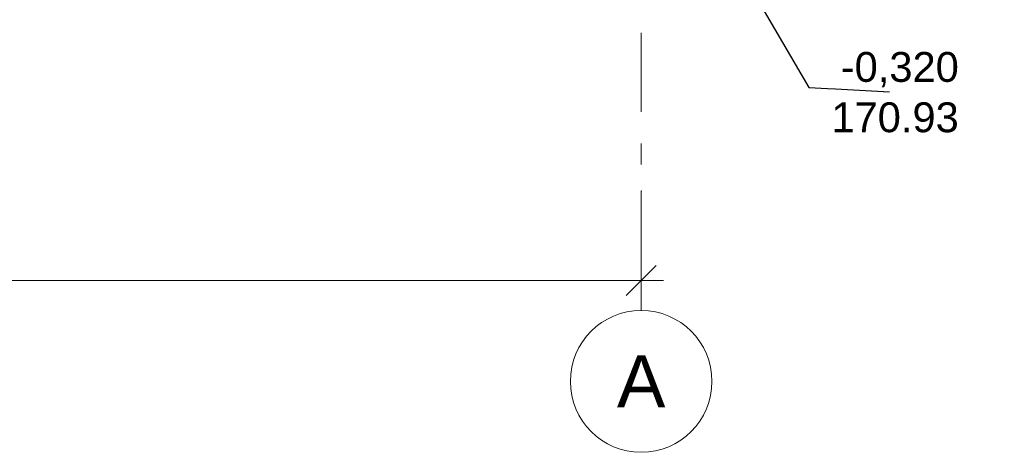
# Model space of a CAD drawing. Header units: millimetres. Extents: x -28821 to 130709, y -7627 to 10914.
# Tile 87 of 111: x 123187 to 129791, y -6856 to -3959. Entities that reach past the tile are written whole.
import ezdxf
from ezdxf.enums import TextEntityAlignment as Align

# ---------------------------------------------------------------- set-up
doc = ezdxf.new("R2010")
doc.units = ezdxf.units.MM
doc.header["$MEASUREMENT"] = 0
doc.set_wipeout_variables(frame=1)
doc.linetypes.add('Wipeout_Contour', pattern=[1000, 0, -1000])
doc.linetypes.add('Штрих-Штриховая', pattern=[1093.611073, 529.166651, -211.666656, 141.111112, -211.666656])
doc.layers.add('Размер - Общий', color=7, linetype='Continuous')
doc.layers.add('Элемент Модели - Оси', color=7, linetype='Continuous')
for name, color, linetype, lineweight in [('Размер - Общий_Ном._пера__1', 7, 'Continuous', 15), ('Размер - Отметка Уровня_Ном._пера__1', 7, 'Continuous', 15), ('Элемент Модели - Оси_Ном._пера__1', 7, 'Continuous', 15), ('Элемент Модели - Оси_Ном._пера__2', 8, 'Continuous', 15)]:
    doc.layers.add(name, color=color, linetype=linetype, lineweight=lineweight)
doc.styles.add('СГЕНЕРИР_СТИЛЬ_1', font='arial.ttf')
doc.styles.add('СГЕНЕРИР_СТИЛЬ_2', font='arial.ttf')
doc.dimstyles.new('СГЕНЕРИР_СТИЛЬ__1', dxfattribs={"dimtxt": 200, "dimasz": 190, "dimexe": 0.18, "dimexo": 0.0625, "dimgap": 0, "dimtad": 1, "dimtih": 1, "dimtoh": 1, "dimdec": 0, "dimzin": 0, "dimdsep": 46, "dimtxsty": 'СГЕНЕРИР_СТИЛЬ_2', "dimblk": 'ARROWHEAD_6', "dimblk1": 'ARROWHEAD_6', "dimblk2": 'ARROWHEAD_6', "dimcen": 0.09, "dimclrd": 7, "dimclre": 7, "dimclrt": 7, "dimazin": 0, "dimtfac": 1, "dimtdec": 4, "dimtmove": 0, "dimatfit": 3, "dimfxl": 1, "dimtolj": 1, "dimtzin": 0, "dimarcsym": 0})
doc.dimstyles.new('СГЕНЕРИР_СТИЛЬ__4', dxfattribs={"dimtxt": 0.18, "dimasz": 364.8, "dimexe": 0.18, "dimexo": 0.0625, "dimgap": 0, "dimtad": 0, "dimtih": 1, "dimtoh": 1, "dimdec": 4, "dimzin": 0, "dimdsep": 46, "dimcen": 0.09, "dimadec": 0, "dimazin": 0, "dimtfac": 1, "dimtdec": 4, "dimtmove": 0, "dimatfit": 3, "dimldrblk": 'ARROWHEAD_11', "dimfxl": 1, "dimtolj": 1, "dimtzin": 0, "dimarcsym": 0})

# ---------------------------------------------------------------- blocks, each defined once
blk = doc.blocks.new('Стандартный Маркер Сетки[47]_3', base_point=(127355.3, 6594.6))
at = {"layer": 'Элемент Модели - Оси_Ном._пера__1', "color": 7, "linetype": 'Continuous', "lineweight": 15}
blk.add_circle((127355.3, -6381.4), 475, dxfattribs=at)
at = {"layer": 'Элемент Модели - Оси_Ном._пера__2', "color": 8, "linetype": 'Штрих-Штриховая', "lineweight": 15}
for p, q in [((127355.3, 5794.6), (127355.3, -5106.4)), ((127355.3, -5106.4), (127355.3, -5906.4))]:
    blk.add_line(p, q, dxfattribs=at)
blk.add_point((127355.3, -5106.4), dxfattribs=at)
blk.add_point((127355.3, -5106.4), dxfattribs=at)
at = {"layer": 'Элемент Модели - Оси_Ном._пера__1', "color": 7, "lineweight": 15, "style": 'СГЕНЕРИР_СТИЛЬ_1'}
blk.add_attdef('AC_MarkerText_1', text='', height=350, rotation=360, dxfattribs=at).set_placement((127355.3, -6206.4), align=Align.TOP_CENTER)
blk = doc.blocks.new('Стандартный Маркер Сетки[50]_3', base_point=(127355.3, 6594.6))
at = {"layer": 'Элемент Модели - Оси_Ном._пера__1', "color": 7, "linetype": 'Continuous', "lineweight": 15}
blk.add_circle((127355.3, -6381.4), 475, dxfattribs=at)
at = {"layer": 'Элемент Модели - Оси_Ном._пера__2', "color": 8, "linetype": 'Штрих-Штриховая', "lineweight": 15}
for p, q in [((127355.3, 5794.6), (127355.3, -5106.4)), ((127355.3, -5106.4), (127355.3, -5906.4))]:
    blk.add_line(p, q, dxfattribs=at)
blk.add_point((127355.3, -5106.4), dxfattribs=at)
blk.add_point((127355.3, -5106.4), dxfattribs=at)
at = {"layer": 'Элемент Модели - Оси_Ном._пера__1', "color": 7, "lineweight": 15, "style": 'СГЕНЕРИР_СТИЛЬ_1'}
blk.add_attdef('AC_MarkerText_1', text='', height=350, rotation=360, dxfattribs=at).set_placement((127355.3, -6206.4), align=Align.TOP_CENTER)
blk = doc.blocks.new('*D760', base_point=(90931, -2906.4))
at = {"layer": 'Размер - Общий_Ном._пера__1', "color": 7, "linetype": 'Continuous', "lineweight": 15, "transparency": 16777216}
for p, q in [((116255.3, -5893.9), (116255.3, -5518.9)), ((127355.3, -5893.9), (127355.3, -5518.9)), ((116355.3, -5606.4), (116155.3, -5806.4)), ((127255.3, -5806.4), (127455.3, -5606.4)), ((116105.3, -5706.4), (116255.3, -5706.4)), ((116255.3, -5706.4), (127355.3, -5706.4)), ((127355.3, -5706.4), (127505.3, -5706.4))]:
    blk.add_line(p, q, dxfattribs=at)
at = {"layer": 'Размер - Общий_Ном._пера__1', "color": 7, "lineweight": 15, "transparency": 16777216, "insert": (121396, -5666.4), "char_height": 200, "attachment_point": 7, "style": 'СГЕНЕРИР_СТИЛЬ_2'}
blk.add_mtext('\\A1;11\\~100', dxfattribs=at)
blk = doc.blocks.new('ARROWHEAD_6')
at = {"color": 0, "linetype": 'Continuous', "lineweight": 0}
for p, q in [((-0.5, -0.5), (0.5, 0.5)), ((0, 0), (-1, 0))]:
    blk.add_line(p, q, dxfattribs=at)
blk = doc.blocks.new('ARROWHEAD_11')
at = {"color": 0, "linetype": 'Continuous', "lineweight": 0}
blk.add_line((0, 0), (-1, 0), dxfattribs=at)
at = {"color": 0, "linetype": 'Continuous', "lineweight": 0, "const_width": 0.25, "flags": 128}
blk.add_lwpolyline([(-0.125, 0, 1), (0.125, 0, 1)], format="xyb", close=True, dxfattribs=at)

msp = doc.modelspace()

# ---------------------------------------------------------------- block references
at = {"layer": 'Элемент Модели - Оси', "color": 8, "linetype": 'Continuous', "lineweight": 15}
for name in ['Стандартный Маркер Сетки[47]_3', 'Стандартный Маркер Сетки[50]_3']:
    msp.add_blockref(name, (127355.3, 6594.6), dxfattribs=at).add_auto_attribs({'AC_MarkerText_1': 'А'})

# ---------------------------------------------------------------- texts
at = {"layer": 'Размер - Отметка Уровня_Ном._пера__1', "color": 7, "linetype": 'Continuous', "lineweight": 15, "insert": (128631, -4715.6), "char_height": 200, "attachment_point": 7, "style": 'СГЕНЕРИР_СТИЛЬ_1'}
msp.add_mtext('\\A1;170.93', dxfattribs=at)

# ---------------------------------------------------------------- dimensions: what is measured, and where the dimension line sits
at = {"layer": 'Размер - Общий', "color": 7, "linetype": 'Continuous', "lineweight": 15}
dim = msp.add_linear_dim(base=(127355.3, -5706.4), p1=(116255.3, -5706.4), p2=(127355.3, -5706.4), dimstyle='СГЕНЕРИР_СТИЛЬ__1', dxfattribs=at)
dim.commit()
dim.dimension.update_dxf_attribs({"geometry": '*D760', "text_midpoint": (121815.2, -5566.4), "dimtype": 160})

# ---------------------------------------------------------------- wipeouts: each hides what was drawn before it
at = {"color": 7, "linetype": 'Wipeout_Contour', "lineweight": 15, "ltscale": 516690.141677}
msp.add_wipeout([(128636.2, -4128.3), (129566.5, -4128.3), (129566.5, -4442.6), (128636.2, -4442.6)], dxfattribs=at).dxf.layer = 'Размер - Отметка Уровня_Ном._пера__1'

# ---------------------------------------------------------------- next in the draw order: texts
at = {"layer": 'Размер - Отметка Уровня_Ном._пера__1', "color": 7, "linetype": 'Continuous', "lineweight": 15, "insert": (129485.9, -4412.8), "char_height": 200, "attachment_point": 9, "style": 'СГЕНЕРИР_СТИЛЬ_1'}
msp.add_mtext('\\A1;-0,320', dxfattribs=at)

# ---------------------------------------------------------------- next in the draw order: leaders
at = {"layer": 'Размер - Отметка Уровня_Ном._пера__1', "color": 7, "linetype": 'Continuous', "lineweight": 15, "annotation_type": 0, "has_hookline": 1, "hookline_direction": 0, "text_width": 770}
msp.add_leader([(127786.3, -3226.4), (128480.5, -4412.8), (129020.8, -4442.6)], dimstyle='СГЕНЕРИР_СТИЛЬ__4', dxfattribs=at)

doc.saveas('drawing.dxf')
